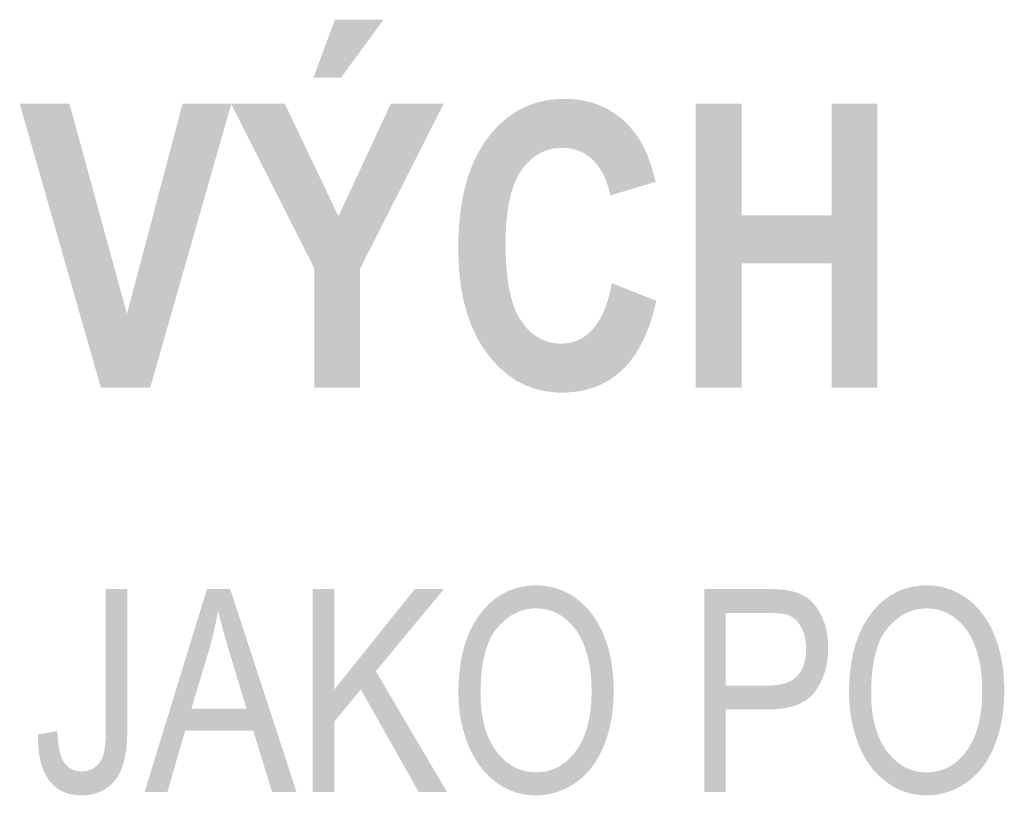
# Model space of a CAD drawing. Header units: millimetres. Extents: x 0 to 78750, y 0 to 63000.
# Tile 51 of 69: x 72513 to 73423, y 11516 to 12233. Entities that reach past the tile are written whole.
import ezdxf

# ---------------------------------------------------------------- set-up
doc = ezdxf.new("R2010")
doc.units = ezdxf.units.MM
doc.header["$LTSCALE"] = 1000
doc.layers.add('Text obecně', color=7, linetype='Continuous')

msp = doc.modelspace()

# ---------------------------------------------------------------- hatches: boundary and pattern name
at = {"layer": 'Text obecně', "linetype": 'Continuous', "lineweight": -3, "transparency": 33554687}
h = msp.add_hatch(color=7, dxfattribs=at)
h.paths.add_polyline_path([(72785.06, 11892.56), (72785.06, 12003.04), (72708.15, 12155.06), (72757.86, 12155.06), (72807.41, 12051.03), (72855.85, 12155.06), (72904.71, 12155.06), (72827.48, 12002.68), (72827.48, 11892.56)], flags=16)
h.paths.add_polyline_path([(72784.26, 12179.06), (72804.11, 12232.69), (72849.09, 12232.69), (72809.71, 12179.06)], flags=16)
for points in [[(73060.05, 11989.2), (73101.19, 11972.99), (73100, 11967.61), (73098.63, 11962.57), (73097.25, 11957.54), (73095.67, 11952.85), (73094.1, 11948.16), (73092.33, 11943.82), (73090.56, 11939.47), (73088.59, 11935.48), (73086.63, 11931.49), (73084.47, 11927.84), (73082.31, 11924.19), (73079.95, 11920.88), (73077.59, 11917.58), (73075.04, 11914.62), (73072.49, 11911.67), (73069.74, 11909.05), (73066.99, 11906.44), (73064.05, 11904.15), (73061.12, 11901.86), (73058, 11899.91), (73054.88, 11897.95), (73051.58, 11896.32), (73048.28, 11894.69), (73044.79, 11893.38), (73041.31, 11892.07), (73037.63, 11891.09), (73033.96, 11890.11), (73030.1, 11889.46), (73026.25, 11888.81), (73022.2, 11888.48), (73018.17, 11888.16), (73013.93, 11888.16), (73008.71, 11888.16), (73003.71, 11888.72), (72998.71, 11889.27), (72993.95, 11890.39), (72989.19, 11891.5), (72984.66, 11893.18), (72980.12, 11894.85), (72975.82, 11897.09), (72971.53, 11899.31), (72967.47, 11902.11), (72963.4, 11904.89), (72959.56, 11908.24), (72955.73, 11911.58), (72952.14, 11915.49), (72948.53, 11919.4), (72945.17, 11923.86), (72941.8, 11928.32), (72938.85, 11933.19), (72935.91, 11938.06), (72933.38, 11943.35), (72930.86, 11948.63), (72928.76, 11954.32), (72926.65, 11960.01), (72924.97, 11966.12), (72923.29, 11972.22), (72922.02, 11978.73), (72920.76, 11985.24), (72919.92, 11992.16), (72919.08, 11999.08), (72918.66, 12006.41), (72918.23, 12013.74), (72918.23, 12021.48), (72918.23, 12029.67), (72918.66, 12037.4), (72919.08, 12045.13), (72919.92, 12052.4), (72920.77, 12059.68), (72922.04, 12066.49), (72923.31, 12073.31), (72925, 12079.66), (72926.69, 12086.03), (72928.81, 12091.93), (72930.92, 12097.83), (72933.46, 12103.27), (72936, 12108.71), (72938.96, 12113.7), (72941.92, 12118.69), (72945.3, 12123.22), (72948.69, 12127.75), (72952.33, 12131.72), (72955.98, 12135.68), (72959.9, 12139.08), (72963.82, 12142.47), (72968, 12145.3), (72972.18, 12148.14), (72976.63, 12150.4), (72981.07, 12152.66), (72985.79, 12154.36), (72990.51, 12156.06), (72995.49, 12157.2), (73000.47, 12158.33), (73005.72, 12158.89), (73010.96, 12159.46), (73016.48, 12159.46), (73021.29, 12159.46), (73025.89, 12159.01), (73030.48, 12158.57), (73034.84, 12157.68), (73039.2, 12156.8), (73043.34, 12155.46), (73047.47, 12154.14), (73051.39, 12152.36), (73055.3, 12150.59), (73058.99, 12148.36), (73062.67, 12146.15), (73066.13, 12143.49), (73069.59, 12140.82), (73072.82, 12137.72), (73076.06, 12134.61), (73079.06, 12131.06), (73080.85, 12128.96), (73082.53, 12126.63), (73084.21, 12124.3), (73085.78, 12121.75), (73087.34, 12119.19), (73088.8, 12116.41), (73090.26, 12113.62), (73091.59, 12110.6), (73092.94, 12107.59), (73094.17, 12104.35), (73095.4, 12101.11), (73096.51, 12097.64), (73097.63, 12094.16), (73098.64, 12090.46), (73099.64, 12086.76), (73100.55, 12082.83), (73058.61, 12070.23), (73058.14, 12072.78), (73057.55, 12075.19), (73056.96, 12077.6), (73056.24, 12079.89), (73055.52, 12082.17), (73054.67, 12084.32), (73053.83, 12086.47), (73052.87, 12088.48), (73051.89, 12090.49), (73050.79, 12092.37), (73049.69, 12094.24), (73048.47, 12095.99), (73047.25, 12097.74), (73045.89, 12099.35), (73044.54, 12100.96), (73043.06, 12102.43), (73041.59, 12103.91), (73040.03, 12105.2), (73038.47, 12106.49), (73036.84, 12107.6), (73035.21, 12108.71), (73033.49, 12109.63), (73031.77, 12110.55), (73029.98, 12111.29), (73028.18, 12112.03), (73026.31, 12112.58), (73024.44, 12113.14), (73022.48, 12113.5), (73020.53, 12113.88), (73018.5, 12114.06), (73016.46, 12114.24), (73014.35, 12114.24), (73011.43, 12114.24), (73008.65, 12113.91), (73005.87, 12113.59), (73003.23, 12112.93), (73000.58, 12112.28), (72998.08, 12111.3), (72995.58, 12110.31), (72993.21, 12109.01), (72990.84, 12107.69), (72988.61, 12106.05), (72986.38, 12104.43), (72984.28, 12102.46), (72982.19, 12100.49), (72980.24, 12098.2), (72978.28, 12095.91), (72976.46, 12093.29), (72974.65, 12090.67), (72973.06, 12087.64), (72971.47, 12084.62), (72970.11, 12081.19), (72968.74, 12077.76), (72967.61, 12073.93), (72966.47, 12070.09), (72965.57, 12065.85), (72964.65, 12061.61), (72963.98, 12056.95), (72963.29, 12052.31), (72962.84, 12047.25), (72962.38, 12042.21), (72962.16, 12036.74), (72961.93, 12031.29), (72961.93, 12025.42), (72961.93, 12019.2), (72962.16, 12013.42), (72962.37, 12007.65), (72962.83, 12002.32), (72963.28, 11996.99), (72963.95, 11992.11), (72964.61, 11987.23), (72965.52, 11982.8), (72966.41, 11978.37), (72967.52, 11974.38), (72968.65, 11970.4), (72969.99, 11966.86), (72971.33, 11963.32), (72972.9, 11960.23), (72974.46, 11957.15), (72976.26, 11954.5), (72978.04, 11951.87), (72979.97, 11949.55), (72981.89, 11947.24), (72983.95, 11945.26), (72986.01, 11943.28), (72988.21, 11941.63), (72990.4, 11939.97), (72992.72, 11938.66), (72995.05, 11937.34), (72997.51, 11936.34), (72999.98, 11935.35), (73002.58, 11934.7), (73005.17, 11934.03), (73007.9, 11933.7), (73010.63, 11933.37), (73013.49, 11933.37), (73015.61, 11933.37), (73017.65, 11933.59), (73019.68, 11933.79), (73021.65, 11934.21), (73023.61, 11934.63), (73025.51, 11935.27), (73027.4, 11935.9), (73029.22, 11936.74), (73031.03, 11937.58), (73032.77, 11938.63), (73034.52, 11939.68), (73036.19, 11940.95), (73037.86, 11942.21), (73039.45, 11943.68), (73041.06, 11945.15), (73042.57, 11946.84), (73044.1, 11948.52), (73045.51, 11950.44), (73046.92, 11952.37), (73048.23, 11954.53), (73049.54, 11956.7), (73050.74, 11959.1), (73051.94, 11961.51), (73053.03, 11964.16), (73054.12, 11966.8), (73055.11, 11969.69), (73056.09, 11972.58), (73056.97, 11975.72), (73057.85, 11978.84), (73058.62, 11982.21), (73059.38, 11985.59)], [(72587.87, 11892.56), (72512.8, 12155.06), (72558.77, 12155.06), (72611.96, 11960.79), (72663.34, 12155.06), (72708.39, 12155.06), (72633.4, 11892.56)], [(73137.68, 11892.56), (73137.68, 12155.06), (73180.1, 12155.06), (73180.1, 12051.82), (73263.17, 12051.82), (73263.17, 12155.06), (73305.58, 12155.06), (73305.58, 11892.56), (73263.17, 11892.56), (73263.17, 12007.4), (73180.1, 12007.4), (73180.1, 11892.56)], [(72529.73, 11572.16), (72547.68, 11575.22), (72547.77, 11572.55), (72547.93, 11570.09), (72548.1, 11567.63), (72548.35, 11565.38), (72548.59, 11563.12), (72548.92, 11561.09), (72549.25, 11559.05), (72549.65, 11557.21), (72550.05, 11555.39), (72550.53, 11553.77), (72551.01, 11552.15), (72551.57, 11550.74), (72552.13, 11549.34), (72552.77, 11548.14), (72553.41, 11546.94), (72554.12, 11545.96), (72554.84, 11544.97), (72555.62, 11544.1), (72556.41, 11543.24), (72557.26, 11542.5), (72558.11, 11541.76), (72559.04, 11541.15), (72559.96, 11540.53), (72560.95, 11540.03), (72561.94, 11539.54), (72563, 11539.18), (72564.06, 11538.8), (72565.19, 11538.56), (72566.32, 11538.31), (72567.51, 11538.19), (72568.71, 11538.07), (72569.98, 11538.07), (72571.85, 11538.07), (72573.59, 11538.33), (72575.33, 11538.6), (72576.94, 11539.14), (72578.54, 11539.67), (72580.03, 11540.47), (72581.52, 11541.28), (72582.87, 11542.35), (72584.23, 11543.42), (72585.37, 11544.68), (72586.51, 11545.94), (72587.44, 11547.4), (72588.38, 11548.86), (72589.1, 11550.5), (72589.82, 11552.15), (72590.33, 11553.98), (72590.84, 11555.82), (72591.23, 11558.21), (72591.61, 11560.59), (72591.87, 11563.52), (72592.13, 11566.46), (72592.25, 11569.93), (72592.38, 11573.41), (72592.38, 11577.44), (72592.38, 11706.56), (72612.28, 11706.56), (72612.28, 11578.83), (72612.28, 11575.88), (72612.2, 11573.11), (72612.13, 11570.33), (72611.99, 11567.72), (72611.85, 11565.12), (72611.64, 11562.67), (72611.43, 11560.23), (72611.14, 11557.95), (72610.85, 11555.67), (72610.5, 11553.56), (72610.14, 11551.45), (72609.71, 11549.5), (72609.28, 11547.56), (72608.78, 11545.78), (72608.29, 11544), (72607.72, 11542.38), (72606.58, 11539.16), (72605.11, 11536.31), (72603.63, 11533.46), (72601.83, 11531), (72600.03, 11528.54), (72597.89, 11526.47), (72595.75, 11524.39), (72593.28, 11522.69), (72590.81, 11521), (72588.12, 11519.72), (72585.44, 11518.45), (72582.53, 11517.61), (72579.63, 11516.76), (72576.53, 11516.34), (72573.41, 11515.91), (72570.09, 11515.91), (72567.61, 11515.91), (72565.28, 11516.13), (72562.96, 11516.35), (72560.78, 11516.8), (72558.59, 11517.24), (72556.56, 11517.91), (72554.52, 11518.57), (72552.63, 11519.45), (72550.74, 11520.34), (72548.99, 11521.44), (72547.25, 11522.55), (72545.64, 11523.88), (72544.04, 11525.21), (72542.59, 11526.75), (72541.13, 11528.31), (72539.81, 11530.07), (72538.5, 11531.84), (72537.36, 11533.83), (72536.22, 11535.81), (72535.25, 11538.01), (72534.28, 11540.21), (72533.48, 11542.63), (72532.67, 11545.05), (72532.04, 11547.67), (72531.41, 11550.3), (72530.96, 11553.15), (72530.49, 11556), (72530.21, 11559.05), (72529.92, 11562.12), (72529.8, 11565.39), (72529.67, 11568.67)], [(72783.65, 11519.06), (72783.65, 11706.56), (72803.55, 11706.56), (72803.55, 11613.62), (72878.04, 11706.56), (72904.96, 11706.56), (72842.03, 11630.56), (72907.7, 11519.06), (72881.5, 11519.06), (72828.13, 11613.77), (72803.55, 11584.08), (72803.55, 11519.06)]]:
    msp.add_hatch(color=7, dxfattribs=at).paths.add_polyline_path(points, flags=16)
h = msp.add_hatch(color=7, dxfattribs=at)
h.paths.add_polyline_path([(72628.26, 11519.06), (72685.9, 11706.56), (72707.39, 11706.56), (72768.65, 11519.06), (72746.04, 11519.06), (72728.68, 11575.79), (72665.75, 11575.79), (72649.32, 11519.06)], flags=16)
h.paths.add_polyline_path([(72671.49, 11595.95), (72722.44, 11595.95), (72706.71, 11648), (72705.83, 11650.97), (72705, 11653.8), (72704.18, 11656.63), (72703.4, 11659.32), (72702.63, 11662.02), (72701.92, 11664.58), (72701.2, 11667.14), (72700.54, 11669.56), (72699.88, 11672), (72699.28, 11674.29), (72698.67, 11676.58), (72698.11, 11678.74), (72697.57, 11680.9), (72697.07, 11682.92), (72696.57, 11684.94), (72696.13, 11686.84), (72695.4, 11682.33), (72694.52, 11677.85), (72693.64, 11673.36), (72692.64, 11668.89), (72691.63, 11664.4), (72690.49, 11659.94), (72689.35, 11655.47), (72688.07, 11651.01)])
h = msp.add_hatch(color=7, dxfattribs=at)
h.paths.add_polyline_path([(72918.33, 11610.39), (72918.33, 11616.22), (72918.64, 11621.74), (72918.97, 11627.25), (72919.59, 11632.46), (72920.21, 11637.65), (72921.16, 11642.53), (72922.1, 11647.42), (72923.35, 11651.99), (72924.6, 11656.55), (72926.17, 11660.8), (72927.74, 11665.05), (72929.62, 11668.98), (72931.5, 11672.91), (72933.69, 11676.54), (72935.88, 11680.15), (72938.4, 11683.45), (72940.9, 11686.74), (72943.59, 11689.64), (72946.28, 11692.52), (72949.15, 11695), (72952.02, 11697.47), (72955.07, 11699.53), (72958.13, 11701.59), (72961.37, 11703.25), (72964.61, 11704.9), (72968.02, 11706.13), (72971.44, 11707.37), (72975.05, 11708.19), (72978.64, 11709.02), (72982.42, 11709.43), (72986.21, 11709.85), (72990.18, 11709.85), (72992.77, 11709.85), (72995.31, 11709.65), (72997.84, 11709.46), (73000.31, 11709.07), (73002.78, 11708.68), (73005.18, 11708.1), (73007.59, 11707.52), (73009.93, 11706.74), (73012.27, 11705.97), (73014.55, 11705), (73016.83, 11704.03), (73019.04, 11702.87), (73021.25, 11701.71), (73023.4, 11700.35), (73025.55, 11698.99), (73027.64, 11697.44), (73029.72, 11695.9), (73031.68, 11694.19), (73033.64, 11692.49), (73035.48, 11690.63), (73037.32, 11688.78), (73039.03, 11686.77), (73040.75, 11684.76), (73042.33, 11682.6), (73043.93, 11680.44), (73045.39, 11678.12), (73046.86, 11675.81), (73048.2, 11673.34), (73049.54, 11670.88), (73050.75, 11668.26), (73051.97, 11665.64), (73053.06, 11662.87), (73054.16, 11660.09), (73055.11, 11657.23), (73056.07, 11654.37), (73056.89, 11651.41), (73057.71, 11648.44), (73058.4, 11645.39), (73059.09, 11642.34), (73059.63, 11639.2), (73060.18, 11636.05), (73060.58, 11632.81), (73061, 11629.58), (73061.27, 11626.25), (73061.54, 11622.92), (73061.68, 11619.5), (73061.81, 11616.07), (73061.81, 11612.56), (73061.81, 11608.99), (73061.68, 11605.53), (73061.53, 11602.06), (73061.24, 11598.68), (73060.96, 11595.3), (73060.52, 11592.02), (73060.09, 11588.75), (73059.51, 11585.55), (73058.94, 11582.37), (73058.22, 11579.27), (73057.5, 11576.18), (73056.63, 11573.18), (73055.78, 11570.18), (73054.76, 11567.28), (73053.76, 11564.36), (73052.6, 11561.55), (73051.46, 11558.74), (73050.19, 11556.1), (73048.92, 11553.46), (73047.52, 11550.99), (73046.13, 11548.52), (73044.62, 11546.22), (73043.11, 11543.91), (73041.48, 11541.79), (73039.85, 11539.65), (73038.09, 11537.7), (73036.34, 11535.74), (73034.47, 11533.96), (73032.6, 11532.16), (73030.61, 11530.55), (73028.62, 11528.93), (73026.51, 11527.49), (73024.4, 11526.04), (73022.25, 11524.77), (73020.1, 11523.51), (73017.9, 11522.42), (73015.71, 11521.34), (73013.47, 11520.43), (73011.24, 11519.53), (73008.96, 11518.81), (73006.68, 11518.08), (73004.36, 11517.54), (73002.04, 11517), (72999.69, 11516.63), (72997.32, 11516.28), (72994.92, 11516.09), (72992.52, 11515.91), (72990.07, 11515.91), (72987.43, 11515.91), (72984.85, 11516.12), (72982.27, 11516.31), (72979.76, 11516.72), (72977.26, 11517.11), (72974.82, 11517.71), (72972.38, 11518.31), (72970.01, 11519.11), (72967.65, 11519.91), (72965.35, 11520.91), (72963.06, 11521.9), (72960.83, 11523.1), (72958.61, 11524.3), (72956.45, 11525.7), (72954.3, 11527.1), (72952.21, 11528.7), (72950.13, 11530.3), (72948.17, 11532.04), (72946.21, 11533.78), (72944.38, 11535.67), (72942.54, 11537.56), (72940.83, 11539.6), (72939.13, 11541.63), (72937.55, 11543.81), (72935.97, 11546), (72934.52, 11548.32), (72933.06, 11550.65), (72931.73, 11553.13), (72930.41, 11555.6), (72929.21, 11558.21), (72928, 11560.83), (72926.93, 11563.6), (72925.86, 11566.36), (72924.92, 11569.17), (72923.97, 11571.97), (72923.17, 11574.82), (72922.36, 11577.66), (72921.69, 11580.54), (72921.02, 11583.43), (72920.48, 11586.35), (72919.94, 11589.28), (72919.54, 11592.24), (72919.14, 11595.2), (72918.87, 11598.21), (72918.6, 11601.21), (72918.47, 11604.26), (72918.33, 11607.3)], flags=16)
h.paths.add_polyline_path([(72938.8, 11610.07), (72938.8, 11605.84), (72939.03, 11601.83), (72939.25, 11597.82), (72939.71, 11594.03), (72940.17, 11590.24), (72940.86, 11586.69), (72941.53, 11583.13), (72942.44, 11579.79), (72943.36, 11576.45), (72944.5, 11573.34), (72945.63, 11570.23), (72947, 11567.35), (72948.37, 11564.46), (72949.96, 11561.8), (72951.56, 11559.14), (72953.38, 11556.7), (72955.21, 11554.27), (72957.15, 11552.13), (72959.08, 11550), (72961.14, 11548.17), (72963.19, 11546.34), (72965.37, 11544.83), (72967.54, 11543.3), (72969.82, 11542.08), (72972.11, 11540.86), (72974.51, 11539.95), (72976.92, 11539.04), (72979.44, 11538.42), (72981.95, 11537.82), (72984.59, 11537.51), (72987.22, 11537.21), (72989.97, 11537.21), (72992.78, 11537.21), (72995.46, 11537.52), (72998.14, 11537.82), (73000.69, 11538.44), (73003.23, 11539.05), (73005.67, 11539.97), (73008.1, 11540.9), (73010.4, 11542.13), (73012.71, 11543.36), (73014.89, 11544.9), (73017.07, 11546.44), (73019.13, 11548.28), (73021.19, 11550.13), (73023.13, 11552.28), (73025.06, 11554.43), (73026.87, 11556.89), (73028.68, 11559.35), (73030.26, 11562.07), (73031.85, 11564.79), (73033.2, 11567.77), (73034.56, 11570.75), (73035.7, 11573.97), (73036.83, 11577.2), (73037.73, 11580.7), (73038.63, 11584.19), (73039.32, 11587.94), (73039.99, 11591.69), (73040.45, 11595.7), (73040.9, 11599.7), (73041.13, 11603.97), (73041.35, 11608.23), (73041.35, 11612.75), (73041.35, 11615.62), (73041.25, 11618.38), (73041.16, 11621.15), (73040.97, 11623.83), (73040.77, 11626.51), (73040.48, 11629.09), (73040.19, 11631.68), (73039.81, 11634.18), (73039.42, 11636.67), (73038.94, 11639.08), (73038.45, 11641.49), (73037.87, 11643.8), (73037.29, 11646.12), (73036.61, 11648.34), (73035.94, 11650.56), (73035.16, 11652.7), (73034.39, 11654.83), (73033.52, 11656.84), (73032.66, 11658.85), (73031.71, 11660.75), (73030.76, 11662.64), (73029.71, 11664.42), (73028.67, 11666.19), (73027.54, 11667.85), (73026.41, 11669.5), (73025.18, 11671.03), (73023.96, 11672.56), (73022.65, 11673.98), (73021.33, 11675.4), (73019.94, 11676.69), (73018.54, 11677.98), (73017.05, 11679.16), (73015.55, 11680.33), (73014.02, 11681.36), (73012.48, 11682.39), (73010.9, 11683.27), (73009.32, 11684.15), (73007.69, 11684.88), (73006.06, 11685.61), (73004.39, 11686.21), (73002.72, 11686.79), (73001, 11687.23), (72999.28, 11687.67), (72997.52, 11687.97), (72995.76, 11688.26), (72993.94, 11688.4), (72992.14, 11688.55), (72990.28, 11688.55), (72987.64, 11688.55), (72985.1, 11688.27), (72982.56, 11687.98), (72980.11, 11687.42), (72977.66, 11686.86), (72975.29, 11686.01), (72972.94, 11685.16), (72970.67, 11684.03), (72968.4, 11682.9), (72966.22, 11681.49), (72964.05, 11680.07), (72961.96, 11678.38), (72959.88, 11676.68), (72957.88, 11674.7), (72955.89, 11672.72), (72954, 11670.47), (72952.1, 11668.21), (72950.43, 11665.56), (72948.77, 11662.93), (72947.35, 11659.9), (72945.92, 11656.89), (72944.74, 11653.49), (72943.55, 11650.09), (72942.6, 11646.32), (72941.65, 11642.55), (72940.93, 11638.4), (72940.23, 11634.24), (72939.75, 11629.71), (72939.28, 11625.17), (72939.03, 11620.27), (72938.8, 11615.35)])
h = msp.add_hatch(color=7, dxfattribs=at)
h.paths.add_polyline_path([(73145.51, 11519.06), (73145.51, 11706.56), (73202.12, 11706.56), (73205.85, 11706.56), (73209.15, 11706.45), (73212.45, 11706.34), (73215.3, 11706.11), (73218.15, 11705.89), (73220.57, 11705.55), (73222.98, 11705.22), (73224.95, 11704.77), (73227.71, 11704.19), (73230.25, 11703.36), (73232.79, 11702.52), (73235.11, 11701.43), (73237.43, 11700.33), (73239.52, 11698.97), (73241.61, 11697.62), (73243.48, 11696), (73245.35, 11694.38), (73247.04, 11692.45), (73248.72, 11690.51), (73250.23, 11688.24), (73251.72, 11685.98), (73253.05, 11683.39), (73254.37, 11680.8), (73255.51, 11677.89), (73256.65, 11674.98), (73257.5, 11671.93), (73258.36, 11668.87), (73258.92, 11665.68), (73259.49, 11662.48), (73259.78, 11659.14), (73260.06, 11655.79), (73260.06, 11652.3), (73260.06, 11649.31), (73259.87, 11646.43), (73259.68, 11643.56), (73259.3, 11640.79), (73258.92, 11638.04), (73258.35, 11635.39), (73257.78, 11632.74), (73257.02, 11630.21), (73256.26, 11627.68), (73255.31, 11625.27), (73254.35, 11622.85), (73253.22, 11620.55), (73252.07, 11618.25), (73250.74, 11616.06), (73249.41, 11613.87), (73247.89, 11611.8), (73246.36, 11609.73), (73244.54, 11607.92), (73242.7, 11606.1), (73240.57, 11604.55), (73238.43, 11603), (73235.99, 11601.7), (73233.54, 11600.41), (73230.79, 11599.37), (73228.04, 11598.34), (73224.98, 11597.56), (73221.93, 11596.78), (73218.56, 11596.27), (73215.2, 11595.75), (73211.53, 11595.49), (73207.86, 11595.23), (73203.88, 11595.23), (73165.4, 11595.23), (73165.4, 11519.06)], flags=16)
h.paths.add_polyline_path([(73165.4, 11617.38), (73204.19, 11617.38), (73206.6, 11617.38), (73208.83, 11617.52), (73211.05, 11617.66), (73213.11, 11617.94), (73215.17, 11618.22), (73217.05, 11618.64), (73218.93, 11619.06), (73220.65, 11619.62), (73222.35, 11620.18), (73223.88, 11620.88), (73225.41, 11621.58), (73226.77, 11622.42), (73228.14, 11623.26), (73229.32, 11624.24), (73230.5, 11625.22), (73231.51, 11626.33), (73232.53, 11627.45), (73233.41, 11628.69), (73234.29, 11629.93), (73235.05, 11631.27), (73235.81, 11632.61), (73236.44, 11634.07), (73237.07, 11635.54), (73237.58, 11637.11), (73238.08, 11638.69), (73238.46, 11640.38), (73238.84, 11642.07), (73239.09, 11643.86), (73239.35, 11645.67), (73239.47, 11647.58), (73239.6, 11649.5), (73239.6, 11651.53), (73239.6, 11654.48), (73239.3, 11657.2), (73239, 11659.93), (73238.41, 11662.45), (73237.82, 11664.97), (73236.92, 11667.28), (73236.03, 11669.59), (73234.84, 11671.68), (73233.65, 11673.77), (73232.27, 11675.51), (73230.89, 11677.25), (73229.33, 11678.63), (73227.76, 11680.02), (73226.01, 11681.04), (73224.25, 11682.07), (73222.3, 11682.74), (73221.68, 11682.95), (73220.92, 11683.14), (73220.16, 11683.31), (73219.26, 11683.47), (73218.37, 11683.63), (73217.34, 11683.75), (73216.32, 11683.89), (73215.17, 11683.99), (73214.01, 11684.09), (73212.72, 11684.18), (73211.43, 11684.25), (73210.01, 11684.3), (73208.58, 11684.35), (73207.02, 11684.38), (73205.47, 11684.41), (73203.78, 11684.41), (73165.4, 11684.41)])
h = msp.add_hatch(color=7, dxfattribs=at)
h.paths.add_polyline_path([(73279.39, 11610.39), (73279.39, 11616.22), (73279.7, 11621.74), (73280.02, 11627.25), (73280.64, 11632.46), (73281.27, 11637.65), (73282.21, 11642.53), (73283.15, 11647.42), (73284.4, 11651.99), (73285.66, 11656.55), (73287.22, 11660.8), (73288.79, 11665.05), (73290.66, 11668.98), (73292.55, 11672.91), (73294.74, 11676.54), (73296.94, 11680.15), (73299.44, 11683.45), (73301.95, 11686.74), (73304.64, 11689.64), (73307.33, 11692.52), (73310.21, 11695), (73313.08, 11697.47), (73316.13, 11699.53), (73319.18, 11701.59), (73322.42, 11703.25), (73325.66, 11704.9), (73329.08, 11706.13), (73332.5, 11707.37), (73336.1, 11708.19), (73339.7, 11709.02), (73343.48, 11709.43), (73347.26, 11709.85), (73351.23, 11709.85), (73353.83, 11709.85), (73356.36, 11709.65), (73358.89, 11709.46), (73361.36, 11709.07), (73363.83, 11708.68), (73366.23, 11708.1), (73368.64, 11707.52), (73370.98, 11706.74), (73373.32, 11705.97), (73375.6, 11705), (73377.88, 11704.03), (73380.09, 11702.87), (73382.3, 11701.71), (73384.45, 11700.35), (73386.6, 11698.99), (73388.69, 11697.44), (73390.77, 11695.9), (73392.73, 11694.19), (73394.7, 11692.49), (73396.53, 11690.63), (73398.37, 11688.78), (73400.08, 11686.77), (73401.8, 11684.76), (73403.38, 11682.6), (73404.98, 11680.44), (73406.44, 11678.12), (73407.91, 11675.81), (73409.24, 11673.34), (73410.59, 11670.88), (73411.81, 11668.26), (73413.02, 11665.64), (73414.12, 11662.87), (73415.21, 11660.09), (73416.17, 11657.23), (73417.13, 11654.37), (73417.95, 11651.41), (73418.77, 11648.44), (73419.45, 11645.39), (73420.14, 11642.34), (73420.68, 11639.2), (73421.23, 11636.05), (73421.64, 11632.81), (73422.05, 11629.58), (73422.32, 11626.25), (73422.6, 11622.92), (73422.73, 11619.5), (73422.87, 11616.07), (73422.87, 11612.56), (73422.87, 11608.99), (73422.73, 11605.53), (73422.58, 11602.06), (73422.29, 11598.68), (73422.01, 11595.3), (73421.58, 11592.02), (73421.14, 11588.75), (73420.57, 11585.55), (73419.99, 11582.37), (73419.27, 11579.27), (73418.55, 11576.18), (73417.68, 11573.18), (73416.82, 11570.18), (73415.82, 11567.28), (73414.81, 11564.36), (73413.66, 11561.55), (73412.51, 11558.74), (73411.24, 11556.1), (73409.97, 11553.46), (73408.57, 11550.99), (73407.18, 11548.52), (73405.67, 11546.22), (73404.16, 11543.91), (73402.53, 11541.79), (73400.9, 11539.65), (73399.15, 11537.7), (73397.4, 11535.74), (73395.52, 11533.96), (73393.65, 11532.16), (73391.67, 11530.55), (73389.67, 11528.93), (73387.56, 11527.49), (73385.45, 11526.04), (73383.3, 11524.77), (73381.15, 11523.51), (73378.95, 11522.42), (73376.76, 11521.34), (73374.52, 11520.43), (73372.29, 11519.53), (73370.01, 11518.81), (73367.73, 11518.08), (73365.41, 11517.54), (73363.1, 11517), (73360.74, 11516.63), (73358.37, 11516.28), (73355.97, 11516.09), (73353.57, 11515.91), (73351.13, 11515.91), (73348.48, 11515.91), (73345.9, 11516.12), (73343.33, 11516.31), (73340.81, 11516.72), (73338.31, 11517.11), (73335.87, 11517.71), (73333.43, 11518.31), (73331.07, 11519.11), (73328.7, 11519.91), (73326.41, 11520.91), (73324.11, 11521.9), (73321.88, 11523.1), (73319.65, 11524.3), (73317.5, 11525.7), (73315.35, 11527.1), (73313.26, 11528.7), (73311.18, 11530.3), (73309.22, 11532.04), (73307.26, 11533.78), (73305.43, 11535.67), (73303.6, 11537.56), (73301.88, 11539.6), (73300.18, 11541.63), (73298.6, 11543.81), (73297.02, 11546), (73295.57, 11548.32), (73294.12, 11550.65), (73292.78, 11553.13), (73291.46, 11555.6), (73290.26, 11558.21), (73289.05, 11560.83), (73287.98, 11563.6), (73286.91, 11566.36), (73285.97, 11569.17), (73285.03, 11571.97), (73284.22, 11574.82), (73283.41, 11577.66), (73282.75, 11580.54), (73282.07, 11583.43), (73281.53, 11586.35), (73281, 11589.28), (73280.59, 11592.24), (73280.2, 11595.2), (73279.92, 11598.21), (73279.66, 11601.21), (73279.52, 11604.26), (73279.39, 11607.3)], flags=16)
h.paths.add_polyline_path([(73299.85, 11610.07), (73299.85, 11605.84), (73300.08, 11601.83), (73300.31, 11597.82), (73300.77, 11594.03), (73301.22, 11590.24), (73301.9, 11586.69), (73302.58, 11583.13), (73303.5, 11579.79), (73304.41, 11576.45), (73305.55, 11573.34), (73306.69, 11570.23), (73308.06, 11567.35), (73309.42, 11564.46), (73311.02, 11561.8), (73312.61, 11559.14), (73314.44, 11556.7), (73316.26, 11554.27), (73318.2, 11552.13), (73320.14, 11550), (73322.2, 11548.17), (73324.25, 11546.34), (73326.42, 11544.83), (73328.59, 11543.3), (73330.87, 11542.08), (73333.16, 11540.86), (73335.56, 11539.95), (73337.97, 11539.04), (73340.49, 11538.42), (73343.01, 11537.82), (73345.64, 11537.51), (73348.27, 11537.21), (73351.03, 11537.21), (73353.83, 11537.21), (73356.51, 11537.52), (73359.19, 11537.82), (73361.74, 11538.44), (73364.29, 11539.05), (73366.72, 11539.97), (73369.15, 11540.9), (73371.46, 11542.13), (73373.76, 11543.36), (73375.95, 11544.9), (73378.13, 11546.44), (73380.18, 11548.28), (73382.24, 11550.13), (73384.18, 11552.28), (73386.11, 11554.43), (73387.92, 11556.89), (73389.73, 11559.35), (73391.31, 11562.07), (73392.9, 11564.79), (73394.26, 11567.77), (73395.62, 11570.75), (73396.75, 11573.97), (73397.88, 11577.2), (73398.79, 11580.7), (73399.69, 11584.19), (73400.37, 11587.94), (73401.05, 11591.69), (73401.5, 11595.7), (73401.95, 11599.7), (73402.18, 11603.97), (73402.4, 11608.23), (73402.4, 11612.75), (73402.4, 11615.62), (73402.31, 11618.38), (73402.21, 11621.15), (73402.02, 11623.83), (73401.82, 11626.51), (73401.53, 11629.09), (73401.25, 11631.68), (73400.86, 11634.18), (73400.47, 11636.67), (73399.99, 11639.08), (73399.5, 11641.49), (73398.92, 11643.8), (73398.34, 11646.12), (73397.66, 11648.34), (73396.99, 11650.56), (73396.21, 11652.7), (73395.44, 11654.83), (73394.58, 11656.84), (73393.71, 11658.85), (73392.76, 11660.75), (73391.81, 11662.64), (73390.76, 11664.42), (73389.72, 11666.19), (73388.59, 11667.85), (73387.45, 11669.5), (73386.23, 11671.03), (73385.01, 11672.56), (73383.7, 11673.98), (73382.39, 11675.4), (73380.99, 11676.69), (73379.59, 11677.98), (73378.1, 11679.16), (73376.61, 11680.33), (73375.07, 11681.36), (73373.53, 11682.39), (73371.95, 11683.27), (73370.37, 11684.15), (73368.75, 11684.88), (73367.12, 11685.61), (73365.44, 11686.21), (73363.77, 11686.79), (73362.05, 11687.23), (73360.33, 11687.67), (73358.57, 11687.97), (73356.81, 11688.26), (73354.99, 11688.4), (73353.19, 11688.55), (73351.33, 11688.55), (73348.7, 11688.55), (73346.15, 11688.27), (73343.61, 11687.98), (73341.16, 11687.42), (73338.71, 11686.86), (73336.35, 11686.01), (73333.99, 11685.16), (73331.72, 11684.03), (73329.45, 11682.9), (73327.28, 11681.49), (73325.1, 11680.07), (73323.01, 11678.38), (73320.94, 11676.68), (73318.95, 11674.7), (73316.95, 11672.72), (73315.05, 11670.47), (73313.15, 11668.21), (73311.49, 11665.56), (73309.83, 11662.93), (73308.4, 11659.9), (73306.97, 11656.89), (73305.79, 11653.49), (73304.6, 11650.09), (73303.65, 11646.32), (73302.7, 11642.55), (73301.99, 11638.4), (73301.28, 11634.24), (73300.8, 11629.71), (73300.33, 11625.17), (73300.09, 11620.27), (73299.85, 11615.35)])

doc.saveas('drawing.dxf')
